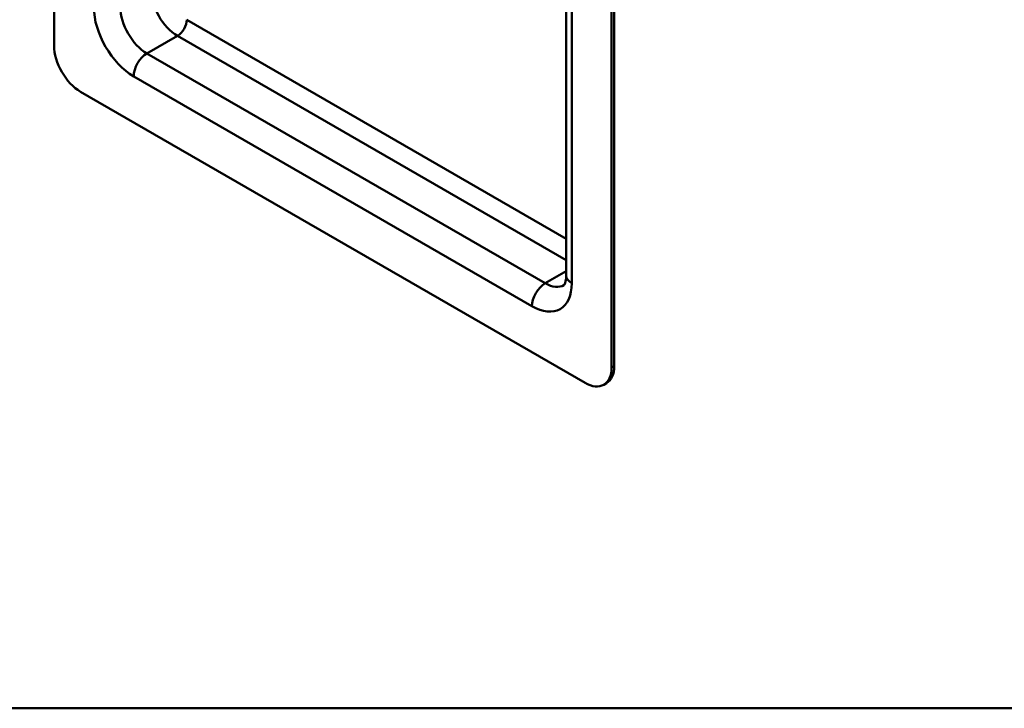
# Model space of a CAD drawing. Header units: millimetres. Extents: x 20 to 833, y 20 to 574.
# Tile 1 of 5: x 176 to 281, y 20 to 93. Entities that reach past the tile are written whole.
import ezdxf

# ---------------------------------------------------------------- set-up
doc = ezdxf.new("R2010")
doc.units = ezdxf.units.MM
doc.header["$LTSCALE"] = 2
for name, color, linetype, lineweight in [('Sichtbare Kanten(DIN)', 7, 'Continuous', 50), ('Sichtbare tangentiale Kanten(DIN)', 7, 'Continuous', 50), ('Skizziergeometrie(DIN)', 7, 'Continuous', 50)]:
    doc.layers.add(name, color=color, linetype=linetype, lineweight=lineweight)

# ---------------------------------------------------------------- blocks, each defined once
blk = doc.blocks.new('Ränder Standardrahmen')
at = {"layer": 'Skizziergeometrie(DIN)', "flags": 128}
blk.add_lwpolyline([(10, 10), (10, 287), (410, 287), (410, 10), (10, 10)], dxfattribs=at)

msp = doc.modelspace()

# ---------------------------------------------------------------- linework, layer by layer
at = {"layer": 'Sichtbare Kanten(DIN)'}
for p, q in [((179.878, 172.255), (179.878, 90.605)), ((239.275, 56.312), (239.275, 137.962)), ((239.558, 56.476), (239.558, 138.125)), ((234.447, 66.11), (234.447, 134.696)), ((182.707, 85.706), (236.447, 54.679)), ((238.447, 54.481), (238.73, 54.644))]:
    msp.add_line(p, q, dxfattribs=at)
for centre, major_axis, start_param, end_param in [((182.707, 88.972), (-2, 3.464), 0.7853982, 2.3561945), ((236.447, 57.945), (2, -3.464), 5.4977871, 7.0685835), ((236.73, 58.109), (2, -3.464), 0, 0.7853982)]:
    msp.add_ellipse(centre, major_axis=major_axis, ratio=0.5773503, start_param=start_param, end_param=end_param, dxfattribs=at)
msp.add_open_spline([(234.204, 65.096), (234.204, 65.096), (234.205, 65.095), (234.223, 65.113), (234.24, 65.133), (234.287, 65.211), (234.316, 65.271), (234.371, 65.436), (234.398, 65.541), (234.436, 65.796), (234.447, 65.944), (234.447, 66.11)], degree=3, knots=[5.49778714, 5.49778714, 5.49778714, 5.49778714, 5.65486678, 5.65486678, 5.81194641, 5.81194641, 5.96902604, 5.96902604, 6.12610567, 6.12610567, 6.28318531, 6.28318531, 6.28318531, 6.28318531], dxfattribs=at)
at = {"layer": 'Sichtbare tangentiale Kanten(DIN)'}
for p, q in [((235.033, 133.879), (235.033, 65.294)), ((194.021, 93.381), (234.447, 70.041)), ((189.778, 89.789), (193.031, 91.667)), ((234.447, 67.755), (193.031, 91.667)), ((189.778, 89.789), (232.204, 65.294)), ((230.79, 62.844), (188.364, 87.339)), ((232.204, 65.294), (234.447, 66.588)), ((239.558, 56.476), (239.275, 56.312))]:
    msp.add_line(p, q, dxfattribs=at)
for centre, major_axis, start_param, end_param in [((193.031, 94.933), (-2, 3.464), 0.7853982, 2.3561945), ((188.364, 92.238), (3, -5.196), 3.9269908, 5.4977871), ((189.778, 93.055), (2, -3.464), 3.9269908, 5.4977871), ((193.031, 92.81), (0.7, 1.212), 3.9269908, 5.4977871), ((189.778, 88.156), (1, 1.732), 0.7853982, 2.3561945), ((236.447, 66.11), (-2, 0), 0, 0.7853982), ((232.204, 63.661), (-1, -1.732), 3.9269908, 5.4977871), ((230.79, 67.743), (3, -5.196), 5.4977871, 7.0685835), ((232.204, 68.56), (2, -3.464), 5.4977871, 6.2831853)]:
    msp.add_ellipse(centre, major_axis=major_axis, ratio=0.5773503, start_param=start_param, end_param=end_param, dxfattribs=at)

# ---------------------------------------------------------------- block references
at = {"xscale": 2, "yscale": 2, "zscale": 2}
msp.add_blockref('Ränder Standardrahmen', (0, 0), dxfattribs=at)

doc.saveas('drawing.dxf')
